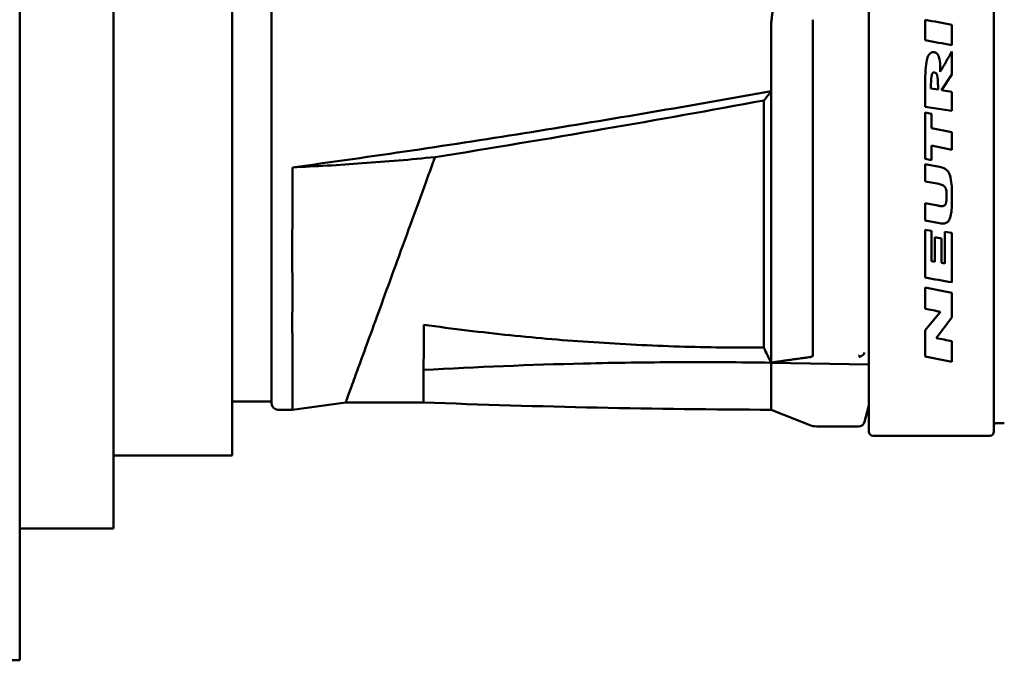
# Model space of a CAD drawing. Header units: millimetres. Extents: x 0 to 1891, y -60 to 594.
# Tile 103 of 118: x 592 to 639, y 322 to 353. Entities that reach past the tile are written whole.
import ezdxf

# ---------------------------------------------------------------- set-up
doc = ezdxf.new("R2010")
doc.units = ezdxf.units.MM
doc.layers.add('Sichtbar (ISO)', color=7, linetype='Continuous', lineweight=50)

msp = doc.modelspace()

# ---------------------------------------------------------------- linework, layer by layer
at = {"layer": 'Sichtbar (ISO)'}
for p, q in [((592.106, 321.882), (592.103, 461.882)), ((602.304, 360.12), (602.304, 331.72)), ((632.904, 332.87), (632.904, 358.97)), ((638.904, 358.97), (638.904, 332.87)), ((596.604, 358.12), (596.604, 333.72)), ((604.204, 357.363), (604.204, 351.77)), ((630.204, 352.32), (630.204, 352.664)), ((635.601, 352.658), (635.601, 351.676)), ((636.891, 351.44), (636.891, 352.422)), ((628.204, 352.264), (628.204, 351.92)), ((630.204, 336.526), (630.204, 352.32)), ((604.204, 334.22), (604.204, 351.77)), ((628.204, 351.92), (628.204, 349.226)), ((636.891, 350.026), (636.891, 351.138)), ((635.601, 349.558), (635.601, 348.484)), ((636.389, 349.282), (636.891, 350.026)), ((628.204, 336.181), (628.204, 349.226)), ((636.221, 349.308), (635.88, 349.362)), ((636.891, 349.202), (636.389, 349.282)), ((636.891, 348.28), (636.891, 349.202)), ((627.854, 348.781), (627.854, 336.907)), ((635.601, 348.484), (636.891, 348.28)), ((635.601, 348.204), (635.601, 345.98)), ((635.904, 348.144), (635.601, 348.204)), ((635.904, 347.452), (635.904, 348.144)), ((636.891, 347.257), (635.904, 347.452)), ((636.891, 346.417), (636.891, 347.257)), ((635.904, 346.612), (636.891, 346.417)), ((635.904, 345.92), (635.904, 346.612)), ((635.601, 345.98), (635.904, 345.92)), ((635.601, 345.722), (635.601, 344.896)), ((636.289, 345.594), (635.601, 345.722)), ((635.601, 344.896), (636.18, 344.788)), ((635.601, 343.84), (635.601, 343.012)), ((636.204, 343.728), (635.601, 343.84)), ((635.601, 343.012), (636.289, 342.884)), ((635.601, 342.57), (635.601, 340.272)), ((635.907, 342.517), (635.601, 342.57)), ((635.907, 341.061), (635.907, 342.517)), ((636.555, 342.476), (636.555, 340.948)), ((636.891, 342.417), (636.555, 342.476)), ((636.062, 342.214), (636.062, 341.034)), ((636.384, 342.157), (636.062, 342.214)), ((636.384, 340.977), (636.384, 342.157)), ((636.891, 340.047), (636.891, 342.417)), ((636.062, 341.034), (635.907, 341.061)), ((636.555, 340.948), (636.384, 340.977)), ((635.601, 339.797), (635.601, 338.775)), ((636.891, 338.356), (636.891, 339.542)), ((635.601, 337.74), (636.339, 338.629)), ((636.131, 337.366), (636.891, 338.356)), ((635.601, 337.74), (635.601, 336.476)), ((636.891, 336.222), (636.891, 337.216)), ((636.891, 336.222), (635.601, 336.476)), ((628.204, 336.181), (632.904, 336.098)), ((602.304, 334.32), (604.204, 334.32)), ((607.764, 334.27), (605.204, 333.92)), ((611.504, 334.27), (607.764, 334.27)), ((632.904, 334.12), (632.696, 333.343)), ((596.604, 333.72), (596.604, 328.22)), ((605.204, 333.92), (604.504, 333.92)), ((628.204, 333.92), (630.026, 333.192)), ((630.397, 333.12), (632.406, 333.12)), ((639.004, 333.27), (639.404, 333.27)), ((633.104, 332.67), (638.704, 332.67)), ((602.304, 331.72), (596.604, 331.72)), ((592.106, 328.22), (596.604, 328.22)), ((592.106, 321.882), (553.754, 321.881))]:
    msp.add_line(p, q, dxfattribs=at)
for centre, radius, start, end in [((604.504, 334.22), 0.3, 180, 270), ((630.397, 334.12), 1, 248.1986, 270), ((632.406, 333.42), 0.3, 270, 345), ((639.004, 333.17), 0.1, 90, 180), ((633.104, 332.87), 0.2, 180, 270), ((638.704, 332.87), 0.2, 270, 0)]:
    msp.add_arc(centre, radius, start, end, dxfattribs=at)
for centre, major_axis, ratio, start_param, end_param in [((663.693, 347.533), (-265.815, 48.628), 0.00005, 1.464925, 1.469804), ((661.667, 346.919), (-301.453, 55.149), 0.000036, 1.484228, 1.488523), ((633.742, 345.685), (-7.861, -13.618), 0.000084, 1.906173, 1.982856), ((609.353, 344.852), (-324.352, 56.737), 0.000035, 4.627388, 4.631379), ((611.311, 344.569), (-242.376, 47.744), 0.000051, 4.606663, 4.612014), ((609.796, 343.853), (-210.084, 41.384), 0.000023, 4.585706, 4.589247), ((610.591, 342.39), (-158.389, 31.2), 0.000041, 4.545576, 4.550444), ((632.443, 336.914), (-0.107, -0.463), 0.579769, 0.274992, 0.520915)]:
    msp.add_ellipse(centre, major_axis=major_axis, ratio=ratio, start_param=start_param, end_param=end_param, dxfattribs=at)
for points, weights in [([(628.204, 352.264), (628.204, 354.284), (630.204, 356.42)], [1.04286968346, 1.04286968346, 1.01389394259]), ([(628.204, 336.181), (629.024, 336.312), (630.088, 336.451)], [1.00672102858, 1.01038793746, 1.01006032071])]:
    msp.add_rational_spline(points, weights, degree=2, dxfattribs=at)
for points, knots in [([(636.003, 351.104), (635.983, 351.104), (635.962, 351.102), (635.925, 351.094), (635.909, 351.089), (635.875, 351.072), (635.85, 351.057), (635.793, 350.997), (635.77, 350.961), (635.73, 350.88), (635.705, 350.816), (635.626, 350.477), (635.601, 350.086), (635.601, 349.558)], [0.000001, 0.000001, 0.000001, 0.000001, 0.00622486, 0.00622486, 0.01136751, 0.01136751, 0.01783005, 0.01783005, 0.02468435, 0.02468435, 0.03286638, 0.03286638, 0.05363527, 0.05363527, 0.05363527, 0.05363527]), ([(636.33, 350.166), (636.33, 350.253), (636.336, 350.634), (636.253, 350.908), (636.236, 350.951), (636.192, 351.021), (636.172, 351.042), (636.133, 351.074), (636.11, 351.086), (636.058, 351.101), (636.031, 351.104), (636.003, 351.104)], [0.000001, 0.000001, 0.000001, 0.000001, 0.02750631, 0.02750631, 0.03261164, 0.03261164, 0.03682376, 0.03682376, 0.04141052, 0.04141052, 0.04600774, 0.04600774, 0.04600774, 0.04600774]), ([(636.05, 350.128), (636.041, 350.13), (636.031, 350.131), (636.013, 350.13), (636.004, 350.129), (635.987, 350.124), (635.978, 350.12), (635.961, 350.107), (635.954, 350.098), (635.939, 350.075), (635.932, 350.058), (635.921, 350.021), (635.912, 349.989), (635.884, 349.802), (635.88, 349.594), (635.88, 349.362)], [0.000001, 0.000001, 0.000001, 0.000001, 0.002974, 0.002974, 0.00543958, 0.00543958, 0.00852982, 0.00852982, 0.01189724, 0.01189724, 0.01720484, 0.01720484, 0.0227936, 0.0227936, 0.03680898, 0.03680898, 0.03680898, 0.03680898]), ([(636.05, 350.128), (636.064, 350.126), (636.076, 350.122), (636.087, 350.117), (636.098, 350.112), (636.108, 350.106), (636.117, 350.099), (636.126, 350.092), (636.133, 350.083), (636.14, 350.074), (636.147, 350.064), (636.153, 350.053), (636.159, 350.041), (636.164, 350.029), (636.169, 350.016), (636.173, 350.002), (636.174, 349.999), (636.175, 349.996), (636.176, 349.992), (636.179, 349.981), (636.182, 349.969), (636.184, 349.957), (636.188, 349.942), (636.191, 349.925), (636.194, 349.908), (636.197, 349.891), (636.199, 349.872), (636.202, 349.853), (636.204, 349.834), (636.206, 349.814), (636.207, 349.794), (636.208, 349.789), (636.208, 349.784), (636.209, 349.779), (636.21, 349.763), (636.211, 349.746), (636.212, 349.728), (636.213, 349.706), (636.215, 349.682), (636.216, 349.658), (636.217, 349.633), (636.217, 349.607), (636.218, 349.581), (636.218, 349.57), (636.219, 349.559), (636.219, 349.547), (636.219, 349.531), (636.22, 349.514), (636.22, 349.497), (636.22, 349.468), (636.221, 349.438), (636.221, 349.406), (636.221, 349.375), (636.221, 349.342), (636.221, 349.308)], [0, 0, 0, 0, 0.066667, 0.066667, 0.066667, 0.133333, 0.133333, 0.133333, 0.2, 0.2, 0.2, 0.266667, 0.266667, 0.266667, 0.333333, 0.333333, 0.333333, 0.347535, 0.347535, 0.347535, 0.4, 0.4, 0.4, 0.466667, 0.466667, 0.466667, 0.533333, 0.533333, 0.533333, 0.6, 0.6, 0.6, 0.615059, 0.615059, 0.615059, 0.666667, 0.666667, 0.666667, 0.733333, 0.733333, 0.733333, 0.8, 0.8, 0.8, 0.827218, 0.827218, 0.827218, 0.866667, 0.866667, 0.866667, 0.933333, 0.933333, 0.933333, 1, 1, 1, 1]), ([(605.204, 345.566), (609.053, 346.084), (612.866, 346.653), (620.499, 347.876), (624.377, 348.539), (628.204, 349.226)], [-2.345106, -2.345106, -2.345106, -2.345106, -1.1681, -1.1681, -0.000001, -0.000001, -0.000001, -0.000001]), ([(627.854, 348.781), (627.912, 348.855), (627.97, 348.93), (628.087, 349.078), (628.146, 349.152), (628.204, 349.226)], [-0.06159459, -0.06159459, -0.06159459, -0.06159459, -0.03079785, -0.03079785, -0.000001, -0.000001, -0.000001, -0.000001]), ([(612.056, 346.061), (614.776, 346.493), (617.478, 346.944), (622.738, 347.853), (625.3, 348.311), (627.854, 348.781)], [-1.606353, -1.606353, -1.606353, -1.606353, -0.780064, -0.780064, -0.000001, -0.000001, -0.000001, -0.000001]), ([(605.204, 345.566), (606.323, 345.616), (607.439, 345.682), (609.725, 345.846), (610.89, 345.945), (612.056, 346.061)], [-0.6884279, -0.6884279, -0.6884279, -0.6884279, -0.3518199, -0.3518199, -0.0000016, -0.0000016, -0.0000016, -0.0000016]), ([(607.764, 334.27), (607.764, 334.27), (607.955, 334.795), (608.777, 337.052), (610.025, 340.482), (611.164, 343.612), (611.851, 345.499), (612.022, 345.968), (612.056, 346.061)], [0.5, 0.5, 0.5, 0.5, 0.6154754, 0.7309508, 0.8464262, 0.9619016, 0.9924168, 0.9999999, 0.9999999, 0.9999999, 0.9999999]), ([(605.204, 333.92), (605.204, 333.92), (605.204, 333.92), (605.204, 333.92), (605.201, 333.99), (605.202, 334.274), (605.206, 334.49), (605.203, 334.921), (605.202, 335.082), (605.2, 335.618), (605.204, 336.042), (605.205, 337.002), (605.199, 337.535), (605.2, 338.632), (605.206, 339.181), (605.203, 340.196), (605.199, 340.646), (605.195, 341.815), (605.201, 342.544), (605.206, 343.664), (605.205, 344.042), (605.204, 344.801), (605.204, 345.183), (605.204, 345.566)], [1.838488, 1.838488, 1.838488, 1.838488, 1.838489, 1.838489, 2.061533, 2.061533, 2.291253, 2.291253, 2.406473, 2.406473, 2.637902, 2.637902, 2.866417, 2.866417, 3.067762, 3.067762, 3.218622, 3.218622, 3.447456, 3.447456, 3.56215, 3.56215, 3.676975, 3.676975, 3.676975, 3.676975]), ([(636.289, 345.594), (636.382, 345.577), (636.475, 345.548), (636.625, 345.457), (636.669, 345.409), (636.758, 345.287), (636.794, 345.191), (636.855, 344.94), (636.87, 344.78), (636.888, 344.493), (636.891, 344.319), (636.891, 344.143)], [0.000001, 0.000001, 0.000001, 0.000001, 0.0281803, 0.0281803, 0.0526418, 0.0526418, 0.0976256, 0.0976256, 0.1614564, 0.1614564, 0.2517819, 0.2517819, 0.2517819, 0.2517819]), ([(636.18, 344.788), (636.289, 344.768), (636.394, 344.743), (636.5, 344.68), (636.526, 344.66), (636.562, 344.616), (636.578, 344.591), (636.606, 344.512), (636.615, 344.465), (636.629, 344.338), (636.63, 344.26), (636.63, 344.188)], [-0.1303696, -0.1303696, -0.1303696, -0.1303696, -0.073223, -0.073223, -0.0527328, -0.0527328, -0.0378244, -0.0378244, -0.0217808, -0.0217808, -0.000001, -0.000001, -0.000001, -0.000001]), ([(636.63, 344.188), (636.63, 344.164), (636.63, 344.14), (636.63, 344.117), (636.629, 344.094), (636.629, 344.073), (636.628, 344.052), (636.627, 344.031), (636.626, 344.011), (636.624, 343.991), (636.623, 343.979), (636.622, 343.967), (636.621, 343.956), (636.621, 343.949), (636.62, 343.943), (636.619, 343.936), (636.617, 343.919), (636.615, 343.902), (636.612, 343.886), (636.609, 343.87), (636.605, 343.855), (636.601, 343.841), (636.597, 343.827), (636.592, 343.814), (636.586, 343.802), (636.581, 343.79), (636.574, 343.78), (636.567, 343.77), (636.56, 343.761), (636.552, 343.753), (636.543, 343.746), (636.534, 343.738), (636.524, 343.732), (636.513, 343.727), (636.502, 343.721), (636.49, 343.717), (636.476, 343.713), (636.463, 343.71), (636.448, 343.707), (636.432, 343.706), (636.417, 343.704), (636.4, 343.704), (636.382, 343.704), (636.365, 343.705), (636.347, 343.706), (636.328, 343.708), (636.309, 343.71), (636.289, 343.713), (636.269, 343.716), (636.248, 343.72), (636.227, 343.723), (636.204, 343.728)], [0, 0, 0, 0, 0.0625, 0.0625, 0.0625, 0.125, 0.125, 0.125, 0.1875, 0.1875, 0.1875, 0.227107, 0.227107, 0.227107, 0.25, 0.25, 0.25, 0.3125, 0.3125, 0.3125, 0.375, 0.375, 0.375, 0.4375, 0.4375, 0.4375, 0.5, 0.5, 0.5, 0.5625, 0.5625, 0.5625, 0.625, 0.625, 0.625, 0.6875, 0.6875, 0.6875, 0.75, 0.75, 0.75, 0.8125, 0.8125, 0.8125, 0.875, 0.875, 0.875, 0.9375, 0.9375, 0.9375, 1, 1, 1, 1]), ([(636.289, 342.884), (636.329, 342.877), (636.37, 342.872), (636.445, 342.868), (636.48, 342.869), (636.556, 342.88), (636.596, 342.891), (636.66, 342.926), (636.69, 342.948), (636.748, 343.019), (636.77, 343.062), (636.817, 343.179), (636.838, 343.272), (636.882, 343.572), (636.891, 343.833), (636.891, 344.143)], [-0.2946241, -0.2946241, -0.2946241, -0.2946241, -0.2610405, -0.2610405, -0.2318317, -0.2318317, -0.1971976, -0.1971976, -0.1702562, -0.1702562, -0.1419669, -0.1419669, -0.0936561, -0.0936561, -0.000001, -0.000001, -0.000001, -0.000001]), ([(611.504, 335.831), (611.504, 336.024), (611.508, 336.233), (611.511, 336.462), (611.514, 336.691), (611.517, 336.94), (611.517, 337.2), (611.517, 337.459), (611.514, 337.728), (611.512, 338.008)], [0, 0, 0, 0, 0.333333, 0.333333, 0.333333, 0.666667, 0.666667, 0.666667, 1, 1, 1, 1]), ([(627.854, 336.907), (627.909, 336.787), (627.965, 336.667), (628.081, 336.425), (628.142, 336.303), (628.204, 336.181)], [-0.08862749, -0.08862749, -0.08862749, -0.08862749, -0.04509096, -0.04509096, -0.00003922, -0.00003922, -0.00003922, -0.00003922]), ([(630.204, 336.526), (630.204, 336.515), (630.2, 336.503), (630.186, 336.485), (630.175, 336.478), (630.144, 336.462), (630.117, 336.455), (630.088, 336.451)], [0.08783326, 0.08783326, 0.08783326, 0.08783326, 0.09306811, 0.09306811, 0.09830297, 0.09830297, 0.10840687, 0.10840687, 0.10840687, 0.10840687]), ([(632.483, 336.481), (632.459, 336.493), (632.434, 336.508), (632.408, 336.525), (632.407, 336.526), (632.406, 336.526)], [-0.01065452, -0.01065452, -0.01065452, -0.01065452, 0, 0, 0.00034838, 0.00034838, 0.00034838, 0.00034838]), ([(632.483, 336.481), (632.517, 336.491), (632.549, 336.507), (632.578, 336.526), (632.607, 336.546), (632.632, 336.569), (632.652, 336.596), (632.672, 336.622), (632.687, 336.65), (632.696, 336.679)], [0, 0, 0, 0, 0.3333333, 0.3333333, 0.3333333, 0.6666667, 0.6666667, 0.6666667, 0.9952724, 0.9952724, 0.9952724, 0.9952724]), ([(628.204, 336.181), (626.7, 336.204), (625.196, 336.212), (622.209, 336.199), (620.727, 336.179), (619.23, 336.144), (619.212, 336.143), (619.194, 336.143)], [0.0000378, 0.0000378, 0.0000378, 0.0000378, 0.4514004, 0.4514004, 0.8966744, 0.8966744, 0.9020572, 0.9020572, 0.9020572, 0.9020572]), ([(628.204, 336.181), (628.204, 335.771), (628.204, 335.411), (628.204, 334.803), (628.205, 334.554), (628.204, 334.239), (628.204, 334.139), (628.204, 333.969), (628.204, 333.92), (628.204, 333.92), (628.204, 333.92), (628.204, 333.92)], [-1.4939542, -1.4939542, -1.4939542, -1.4939542, -1.2834439, -1.2834439, -1.0732118, -1.0732118, -0.9334121, -0.9334121, -0.7470044, -0.7470044, -0.7470041, -0.7470041, -0.7470041, -0.7470041]), ([(611.504, 334.27), (611.504, 334.27), (611.508, 334.303), (611.508, 334.419), (611.507, 334.487), (611.503, 334.704), (611.508, 334.874), (611.51, 335.297), (611.504, 335.546), (611.504, 335.831)], [-0.6018361, -0.6018361, -0.6018361, -0.6018361, -0.4526678, -0.4526678, -0.3402324, -0.3402324, -0.1708465, -0.1708465, -0.0000102, -0.0000102, -0.0000102, -0.0000102])]:
    msp.add_open_spline(points, degree=3, knots=knots, dxfattribs=at)
for points in [[(611.512, 338.008), (612.915, 337.809), (615.695, 337.474), (619.642, 337.14), (623.815, 336.933), (626.509, 336.901), (627.854, 336.907)], [(619.194, 336.143), (616.624, 336.082), (614.061, 335.978), (611.504, 335.831)], [(628.204, 333.92), (622.637, 333.944), (617.068, 334.059), (611.504, 334.27)]]:
    msp.add_open_spline(points, degree=3, dxfattribs=at)

doc.saveas('drawing.dxf')
